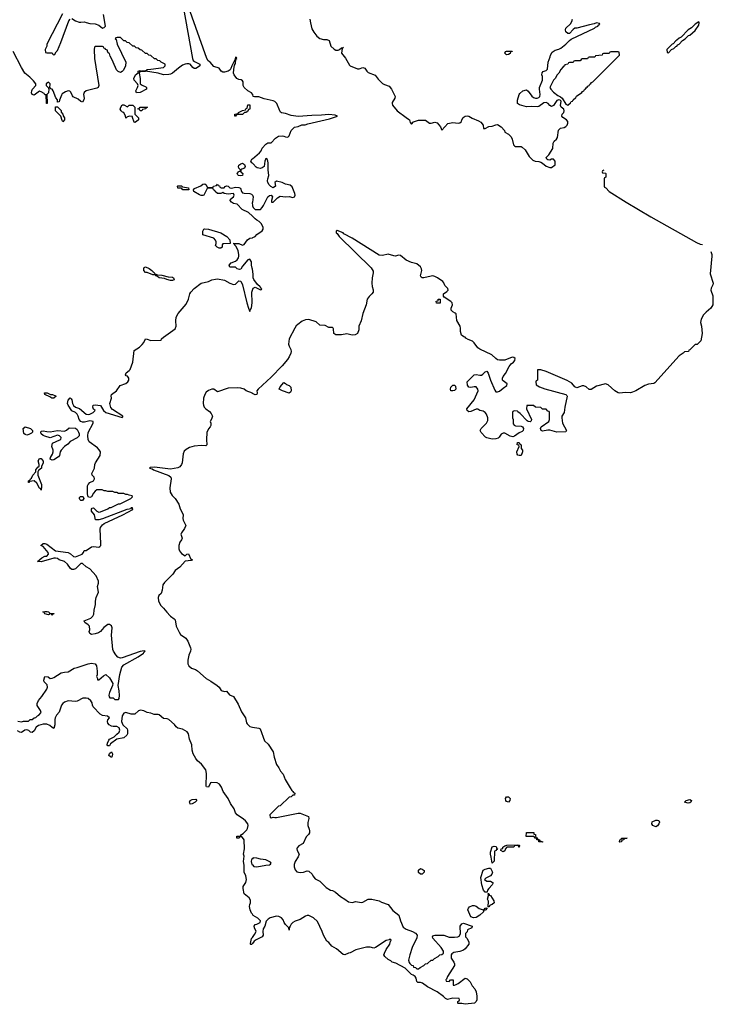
# Model space of a CAD drawing. Header units: inches. Extents: x 2604706 to 2755870, y 449242 to 584050.
# Tile 14 of 59: x 2677410 to 2685130, y 505679 to 516644. Entities that reach past the tile are written whole.
import ezdxf

# ---------------------------------------------------------------- set-up
doc = ezdxf.new("R2010")
doc.units = ezdxf.units.IN
doc.header["$MEASUREMENT"] = 0
for name, color, linetype in [('C6570', 7, 'Continuous'), ('C6571', 7, 'Continuous'), ('C6580', 7, 'Continuous'), ('C6581', 7, 'Continuous')]:
    doc.layers.add(name, color=color, linetype=linetype)

msp = doc.modelspace()

# ---------------------------------------------------------------- linework, layer by layer
at = {"layer": 'C6570', "color": 6}
for points in [[(2677390, 508832), (2677430, 508825), (2677451, 508831), (2677507, 508833), (2677526, 508850), (2677548, 508852), (2677569, 508871), (2677590, 508874), (2677606, 508890), (2677622, 508898), (2677648, 508930), (2677642, 508950), (2677605, 509005), (2677603, 509030), (2677618, 509062), (2677655, 509105), (2677711, 509189), (2677718, 509210), (2677715, 509235), (2677683, 509270), (2677680, 509290), (2677690, 509331), (2677727, 509327), (2677750, 509306), (2677770, 509311), (2677790, 509317), (2677870, 509370), (2677910, 509378), (2677950, 509380), (2678016, 509424), (2678050, 509430), (2678170, 509470), (2678210, 509477), (2678250, 509471), (2678263, 509450), (2678271, 509390), (2678271, 509349), (2678265, 509330), (2678274, 509306), (2678274, 509294), (2678290, 509292), (2678344, 509336), (2678370, 509350), (2678410, 509314), (2678447, 509250), (2678444, 509230), (2678408, 509150), (2678402, 509122), (2678404, 509104), (2678413, 509093), (2678450, 509092), (2678470, 509074), (2678510, 509074), (2678516, 509084), (2678522, 509118), (2678517, 509170), (2678504, 509230), (2678525, 509350), (2678548, 509432), (2678570, 509458), (2678729, 509550), (2678789, 509590), (2678795, 509605), (2678806, 509610), (2678795, 509615), (2678750, 509609), (2678550, 509536), (2678530, 509532), (2678503, 509543), (2678480, 509570), (2678455, 509610), (2678448, 509630), (2678433, 509790), (2678440, 509870), (2678430, 509895), (2678410, 509910), (2678390, 509907), (2678346, 509874), (2678308, 509830), (2678286, 509814), (2678250, 509803), (2678210, 509797), (2678190, 509810), (2678184, 509830), (2678190, 509850), (2678185, 509890), (2678170, 509906), (2678133, 509930), (2678129, 509950), (2678200, 509980), (2678221, 509999), (2678222, 510000)], [(2679089, 510000), (2679130, 509970), (2679139, 509959), (2679152, 509890), (2679183, 509823), (2679199, 509799), (2679258, 509758), (2679282, 509722), (2679311, 509650), (2679313, 509633), (2679310, 509610), (2679294, 509566), (2679280, 509510), (2679283, 509470), (2679293, 509450), (2679322, 509422), (2679366, 509406), (2679390, 509391), (2679487, 509307), (2679539, 509279), (2679607, 509230), (2679631, 509210), (2679653, 509173), (2679690, 509164), (2679710, 509167), (2679746, 509126), (2679790, 509107), (2679842, 509022), (2679877, 508937), (2679924, 508870), (2679934, 508814), (2679941, 508801), (2679972, 508772), (2680000, 508766)], [(2680000, 506682), (2679990, 506695), (2679975, 506730), (2679969, 506770), (2679970, 506790), (2679979, 506810), (2679979, 506839), (2679963, 506863), (2679910, 506910), (2679898, 506970), (2679899, 506990), (2679926, 507034), (2679934, 507070), (2679928, 507108), (2679910, 507150), (2679907, 507170), (2679910, 507230), (2679902, 507270), (2679907, 507330), (2679901, 507350), (2679912, 507410), (2679909, 507510), (2679890, 507538), (2679870, 507546), (2679858, 507542), (2679854, 507530), (2679826, 507530), (2679826, 507550), (2679868, 507552), (2679878, 507570), (2679899, 507581), (2679938, 507622), (2679945, 507635), (2679954, 507670), (2679948, 507688), (2679923, 507723), (2679901, 507741), (2679829, 507789), (2679812, 507810), (2679797, 507857), (2679756, 507916), (2679732, 507972), (2679676, 508050), (2679657, 508097), (2679632, 508132), (2679606, 508146), (2679550, 508150), (2679535, 508145), (2679510, 508097), (2679490, 508102), (2679487, 508107), (2679490, 508250), (2679483, 508290), (2679434, 508354), (2679390, 508390), (2679370, 508416), (2679342, 508470), (2679328, 508510), (2679326, 508570), (2679299, 508630), (2679287, 508690), (2679272, 508712), (2679223, 508743), (2679170, 508754), (2679150, 508770), (2679134, 508794), (2679070, 508850), (2679050, 508858), (2679010, 508863), (2678961, 508901), (2678950, 508906), (2678908, 508908), (2678870, 508921), (2678830, 508927), (2678790, 508948), (2678754, 508954), (2678733, 508947), (2678690, 508910), (2678650, 508910), (2678590, 508927), (2678570, 508920), (2678550, 508890), (2678542, 508830), (2678559, 508790), (2678606, 508746), (2678611, 508731), (2678611, 508690), (2678604, 508676), (2678570, 508645), (2678490, 508630), (2678422, 508578), (2678410, 508558), (2678390, 508558), (2678384, 508570), (2678386, 508586), (2678400, 508620), (2678410, 508630), (2678463, 508657), (2678490, 508687), (2678518, 508710), (2678524, 508730), (2678518, 508758), (2678492, 508772), (2678450, 508772), (2678430, 508776), (2678406, 508790), (2678390, 508810), (2678387, 508830), (2678392, 508848), (2678409, 508870), (2678386, 508886), (2678330, 508895), (2678305, 508910), (2678229, 508990), (2678220, 509010), (2678215, 509035), (2678200, 509060), (2678170, 509083), (2678150, 509090), (2678112, 509088), (2678050, 509054), (2678030, 509050), (2677950, 509060), (2677910, 509045), (2677891, 509030), (2677875, 509010), (2677848, 508932), (2677821, 508899), (2677806, 508870), (2677801, 508850), (2677800, 508790), (2677790, 508750), (2677770, 508761), (2677744, 508784), (2677710, 508797), (2677670, 508799), (2677618, 508782), (2677593, 508767), (2677570, 508726), (2677550, 508706), (2677530, 508710), (2677510, 508728), (2677490, 508736), (2677468, 508732), (2677430, 508704), (2677410, 508710), (2677386, 508726)], [(2680000, 507299), (2679990, 507290), (2679986, 507270), (2679995, 507235), (2680000, 507231)], [(2680000, 506357), (2679990, 506344), (2679984, 506344), (2679978, 506350), (2679978, 506358), (2679990, 506410), (2680000, 506423)]]:
    msp.add_lwpolyline(points, dxfattribs=at)
for points in [[(2678430, 508429), (2678402, 508450), (2678410, 508472), (2678430, 508492), (2678443, 508470), (2678439, 508441)], [(2679309, 507909), (2679302, 507922), (2679299, 507930), (2679309, 507950), (2679330, 507961), (2679370, 507962), (2679382, 507950), (2679362, 507930), (2679330, 507910)]]:
    msp.add_lwpolyline(points, close=True, dxfattribs=at)
at = {"layer": 'C6571', "color": 6}
for points in [[(2679231, 516790), (2679334, 516210), (2679341, 516190), (2679357, 516177), (2679413, 516150), (2679416, 516130), (2679390, 516110), (2679370, 516101), (2679350, 516101), (2679337, 516110), (2679307, 516147), (2679293, 516153), (2679270, 516153), (2679250, 516150), (2679223, 516137), (2679176, 516104), (2679110, 516048), (2679090, 516036), (2679070, 516032), (2679010, 516030), (2678950, 516050), (2678810, 516070), (2678771, 516069), (2678742, 516058), (2678738, 516050), (2678751, 515989), (2678751, 515930), (2678773, 515913), (2678815, 515895), (2678820, 515890), (2678822, 515870), (2678750, 515832), (2678709, 515829), (2678701, 515850), (2678722, 515890), (2678727, 515910), (2678721, 515930), (2678685, 515970), (2678679, 515990), (2678699, 516030), (2678727, 516053), (2678730, 516070), (2678750, 516079), (2678770, 516071), (2678808, 516072), (2678830, 516090), (2678871, 516091), (2679009, 516111), (2679029, 516130), (2679028, 516148), (2678986, 516170), (2678970, 516186), (2678946, 516190), (2678928, 516208), (2678909, 516209), (2678870, 516246), (2678846, 516250), (2678828, 516268), (2678809, 516269), (2678770, 516306), (2678750, 516308), (2678730, 516326), (2678706, 516330), (2678688, 516348), (2678669, 516349), (2678630, 516386), (2678606, 516390), (2678588, 516408), (2678569, 516409), (2678530, 516446), (2678493, 516447), (2678478, 516442), (2678474, 516430), (2678482, 516422), (2678495, 516370), (2678590, 516170), (2678588, 516130), (2678578, 516102), (2678563, 516077), (2678550, 516065), (2678530, 516056), (2678505, 516065), (2678487, 516087), (2678449, 516170), (2678444, 516190), (2678418, 516238), (2678410, 516266), (2678396, 516276), (2678386, 516294), (2678386, 516306), (2678366, 516310), (2678362, 516322), (2678348, 516328), (2678342, 516342), (2678330, 516346), (2678250, 516346), (2678244, 516336), (2678238, 516310), (2678244, 516210), (2678290, 515910), (2678283, 515890), (2678270, 515881), (2678150, 515850), (2678128, 515832), (2678119, 515810), (2678127, 515770), (2678123, 515750), (2678110, 515726), (2678090, 515734), (2678059, 515759), (2678005, 515785), (2677996, 515796), (2677978, 515838), (2677968, 515848), (2677950, 515852), (2677918, 515842), (2677883, 515817), (2677875, 515805), (2677851, 515749), (2677850, 515728), (2677830, 515726), (2677829, 515750), (2677813, 515773), (2677784, 515850), (2677770, 515869), (2677755, 515875), (2677750, 515886), (2677746, 515886), (2677749, 515930), (2677730, 515949), (2677706, 515930), (2677706, 515910), (2677725, 515890), (2677730, 515874), (2677734, 515874), (2677731, 515830), (2677712, 515810), (2677714, 515710), (2677709, 515710), (2677706, 515806), (2677690, 515808), (2677681, 515821), (2677650, 515842), (2677630, 515849), (2677570, 515805), (2677550, 515809), (2677541, 515830), (2677545, 515850), (2677553, 515870), (2677589, 515910), (2677589, 515930), (2677564, 515964), (2677524, 516004), (2677467, 516050), (2677430, 516110), (2677338, 516290)], [(2680000, 515816), (2679990, 515829), (2679950, 515852), (2679908, 515888), (2679898, 515910), (2679898, 515950), (2679890, 515963), (2679874, 515974), (2679850, 515978), (2679828, 515988), (2679797, 516030), (2679790, 516050), (2679792, 516090), (2679802, 516138), (2679810, 516154), (2679816, 516204), (2679826, 516210), (2679822, 516222), (2679810, 516226), (2679805, 516195), (2679770, 516128), (2679760, 516100), (2679753, 516087), (2679730, 516071), (2679690, 516060), (2679670, 516060), (2679652, 516072), (2679630, 516103), (2679570, 516124), (2679530, 516170), (2679507, 516187), (2679493, 516210), (2679290, 516788)], [(2677885, 516710), (2677712, 516370), (2677712, 516348), (2677694, 516310), (2677698, 516278), (2677710, 516274), (2677770, 516274), (2677778, 516258), (2677790, 516254), (2677802, 516258), (2677815, 516285), (2677830, 516302), (2677869, 516390), (2677957, 516630), (2677970, 516651)], [(2677990, 516657), (2678030, 516631), (2678070, 516617), (2678090, 516615), (2678130, 516621), (2678151, 516611), (2678190, 516601), (2678250, 516599), (2678290, 516582), (2678330, 516550), (2678350, 516555), (2678365, 516570), (2678342, 516702)], [(2680000, 515046), (2679994, 515050), (2679982, 515070), (2679993, 515090), (2680000, 515096)], [(2680000, 514455), (2679956, 514496), (2679886, 514530), (2679830, 514589), (2679790, 514597), (2679769, 514610), (2679754, 514630), (2679755, 514645), (2679790, 514671), (2679798, 514690), (2679790, 514709), (2679730, 514701), (2679686, 514710), (2679670, 514718), (2679649, 514709), (2679610, 514708), (2679586, 514730), (2679582, 514742), (2679566, 514750), (2679562, 514762), (2679550, 514766), (2679510, 514766), (2679498, 514762), (2679458, 514690), (2679450, 514685), (2679430, 514685), (2679410, 514693), (2679349, 514730), (2679346, 514750), (2679355, 514765), (2679425, 514795), (2679450, 514812), (2679470, 514814), (2679484, 514804), (2679498, 514778), (2679510, 514774), (2679550, 514774), (2679562, 514778), (2679566, 514790), (2679602, 514798), (2679610, 514812), (2679618, 514798), (2679633, 514793), (2679638, 514778), (2679653, 514773), (2679687, 514773), (2679695, 514785), (2679710, 514794), (2679730, 514791), (2679750, 514771), (2679768, 514768), (2679810, 514780), (2679850, 514775), (2679866, 514766), (2679879, 514730), (2679890, 514717), (2679910, 514712), (2679970, 514710), (2679990, 514702), (2680000, 514690)], [(2680000, 514611), (2679999, 514599), (2680000, 514579)], [(2680000, 513865), (2679998, 513878), (2679989, 513910), (2679989, 513949), (2679970, 513978), (2679950, 513968), (2679890, 513898), (2679873, 513867), (2679858, 513862), (2679830, 513869), (2679810, 513889), (2679749, 513889), (2679742, 513910), (2679763, 513937), (2679810, 513954), (2679829, 513970), (2679844, 513990), (2679849, 514010), (2679850, 514030), (2679840, 514070), (2679818, 514118), (2679806, 514134), (2679806, 514146), (2679786, 514150), (2679850, 514151), (2679890, 514131), (2679910, 514140), (2679946, 514194), (2679970, 514209), (2680000, 514216)], [(2678222, 510000), (2678235, 510025), (2678240, 510070), (2678254, 510130), (2678254, 510170), (2678262, 510210), (2678288, 510270), (2678274, 510330), (2678288, 510370), (2678286, 510390), (2678261, 510450), (2678190, 510529), (2678149, 510550), (2678110, 510589), (2678090, 510589), (2678030, 510530), (2678010, 510520), (2677990, 510521), (2677974, 510534), (2677941, 510581), (2677910, 510610), (2677850, 510630), (2677830, 510644), (2677810, 510649), (2677790, 510649), (2677650, 510605), (2677606, 510610), (2677655, 510650), (2677690, 510671), (2677710, 510671), (2677729, 510690), (2677725, 510710), (2677670, 510778), (2677646, 510790), (2677670, 510810), (2677690, 510811), (2677710, 510803), (2677810, 510730), (2677950, 510710), (2677976, 510696), (2678010, 510667), (2678030, 510661), (2678104, 510690), (2678121, 510710), (2678129, 510731), (2678150, 510733), (2678210, 510773), (2678230, 510776), (2678290, 510770), (2678303, 510777), (2678312, 510790), (2678314, 510810), (2678304, 510970), (2678310, 510990), (2678330, 511018), (2678350, 511035), (2678557, 511130), (2678668, 511190), (2678666, 511206), (2678650, 511208), (2678642, 511198), (2678630, 511193), (2678602, 511190), (2678333, 511087), (2678290, 511074), (2678254, 511074), (2678241, 511130), (2678210, 511170), (2678208, 511192), (2678215, 511205), (2678230, 511207), (2678270, 511171), (2678290, 511161), (2678310, 511165), (2678390, 511198), (2678410, 511211), (2678429, 511211), (2678509, 511251), (2678529, 511251), (2678646, 511310), (2678666, 511330), (2678662, 511342), (2678630, 511348), (2678610, 511358), (2678590, 511358), (2678568, 511368), (2678509, 511369), (2678490, 511378), (2678470, 511378), (2678448, 511388), (2678391, 511389), (2678370, 511398), (2678350, 511398), (2678328, 511408), (2678270, 511409), (2678250, 511395), (2678230, 511370), (2678210, 511330), (2678190, 511324), (2678172, 511332), (2678165, 511365), (2678166, 511454), (2678172, 511468), (2678192, 511488), (2678233, 511507), (2678244, 511530), (2678237, 511550), (2678215, 511570), (2678214, 511590), (2678242, 511650), (2678247, 511690), (2678255, 511710), (2678305, 511790), (2678310, 511830), (2678295, 511855), (2678275, 511875), (2678184, 511944), (2678170, 511970), (2678167, 512010), (2678173, 512047), (2678229, 512150), (2678228, 512168), (2678190, 512176), (2678130, 512160), (2678110, 512161), (2678089, 512170), (2678072, 512192), (2678061, 512230), (2678050, 512250), (2678030, 512270), (2677989, 512289), (2677949, 512350), (2677942, 512370), (2677950, 512405), (2677970, 512431), (2677983, 512423), (2677990, 512412), (2677996, 512370), (2678007, 512347), (2678029, 512329), (2678075, 512315), (2678150, 512251), (2678170, 512247), (2678190, 512251), (2678228, 512270), (2678248, 512290), (2678230, 512308), (2678222, 512330), (2678229, 512351), (2678250, 512356), (2678310, 512347), (2678342, 512290), (2678370, 512270), (2678550, 512214), (2678558, 512222), (2678558, 512230), (2678442, 512302), (2678424, 512324), (2678414, 512370), (2678430, 512430), (2678426, 512454), (2678430, 512470), (2678488, 512512), (2678529, 512571), (2678590, 512591), (2678612, 512610), (2678624, 512630), (2678626, 512650), (2678610, 512674), (2678596, 512676), (2678586, 512690), (2678595, 512710), (2678630, 512737), (2678638, 512750), (2678670, 512830), (2678682, 512958), (2678742, 512998), (2678774, 513026), (2678792, 513050), (2678809, 513091), (2678830, 513087), (2678870, 513070), (2678986, 513074), (2678988, 513090), (2679009, 513110), (2679140, 513200), (2679153, 513230), (2679146, 513290), (2679152, 513330), (2679175, 513370), (2679263, 513477), (2679288, 513530), (2679304, 513590), (2679316, 513610), (2679350, 513650), (2679430, 513708), (2679510, 513728), (2679550, 513746), (2679590, 513756), (2679610, 513757), (2679690, 513743), (2679750, 513708), (2679790, 513696), (2679810, 513700), (2679850, 513735), (2679870, 513731), (2679888, 513690), (2679938, 513490), (2679955, 513430), (2679970, 513394), (2679974, 513410), (2679990, 513434), (2679997, 513490), (2679994, 513610), (2680000, 513630)], [(2680000, 512483), (2679930, 512509), (2679908, 512528), (2679870, 512542), (2679830, 512545), (2679730, 512541), (2679610, 512501), (2679570, 512529), (2679550, 512530), (2679510, 512514), (2679486, 512494), (2679470, 512470), (2679454, 512430), (2679452, 512370), (2679456, 512350), (2679464, 512330), (2679480, 512310), (2679521, 512281), (2679540, 512260), (2679556, 512230), (2679545, 512195), (2679531, 512170), (2679536, 512150), (2679536, 512124), (2679531, 512110), (2679510, 512089), (2679494, 512046), (2679489, 511969), (2679491, 511909), (2679482, 511898), (2679430, 511903), (2679350, 511895), (2679299, 511881), (2679261, 511859), (2679242, 511838), (2679230, 511810), (2679217, 511710), (2679210, 511690), (2679194, 511666), (2679170, 511654), (2679090, 511638), (2678910, 511661), (2678862, 511658), (2678854, 511650), (2678883, 511643), (2678898, 511630), (2679068, 511568), (2679091, 511550), (2679097, 511530), (2679081, 511430), (2679084, 511384), (2679105, 511345), (2679140, 511310), (2679181, 511250), (2679196, 511196), (2679222, 511150), (2679228, 511130), (2679225, 511090), (2679230, 511070), (2679258, 511010), (2679243, 510977), (2679210, 510930), (2679205, 510915), (2679218, 510870), (2679212, 510850), (2679193, 510827), (2679182, 510790), (2679182, 510750), (2679189, 510729), (2679210, 510701), (2679250, 510672), (2679270, 510692), (2679290, 510694), (2679316, 510636), (2679332, 510630), (2679317, 510623), (2679250, 510613), (2679192, 510548), (2679142, 510510), (2679114, 510470), (2679022, 510378), (2679004, 510350), (2678996, 510290), (2678985, 510255), (2678959, 510230), (2678950, 510210), (2678955, 510170), (2678979, 510119), (2679011, 510091), (2679046, 510046), (2679084, 510004), (2679089, 510000)]]:
    msp.add_lwpolyline(points, dxfattribs=at)
for points in [[(2677890, 515508), (2677881, 515521), (2677869, 515569), (2677809, 515630), (2677810, 515672), (2677830, 515674), (2677870, 515631), (2677873, 515613), (2677890, 515591), (2677893, 515573), (2677910, 515551), (2677910, 515529)], [(2678610, 515672), (2678630, 515691), (2678670, 515692), (2678692, 515670), (2678692, 515590), (2678731, 515550), (2678731, 515530), (2678710, 515509), (2678690, 515498), (2678682, 515502), (2678667, 515553), (2678667, 515567), (2678630, 515569), (2678602, 515558), (2678590, 515546), (2678588, 515570), (2678569, 515609), (2678555, 515615), (2678538, 515630), (2678529, 515649), (2678535, 515670), (2678550, 515694), (2678570, 515694)], [(2678750, 515628), (2678742, 515642), (2678726, 515650), (2678742, 515658), (2678750, 515671), (2678832, 515670), (2678818, 515662), (2678814, 515650), (2678778, 515642), (2678770, 515629)], [(2679810, 515569), (2679806, 515570), (2679806, 515590), (2679842, 515598), (2679846, 515610), (2679890, 515632), (2679922, 515638), (2679930, 515654), (2679942, 515658), (2679950, 515694), (2679970, 515694), (2679970, 515646), (2679958, 515642), (2679950, 515626), (2679938, 515622), (2679934, 515610), (2679911, 515609), (2679890, 515589), (2679833, 515587), (2679818, 515582)], [(2679870, 514904), (2679846, 514910), (2679836, 514916), (2679829, 514930), (2679850, 514954), (2679862, 514958), (2679866, 514970), (2679849, 514990), (2679844, 515010), (2679850, 515022), (2679870, 515038), (2679890, 515045), (2679912, 515030), (2679918, 515010), (2679911, 514989), (2679881, 514979), (2679872, 514970), (2679872, 514950), (2679892, 514930), (2679890, 514909)], [(2679290, 514749), (2679226, 514750), (2679210, 514766), (2679170, 514768), (2679166, 514790), (2679170, 514794), (2679210, 514794), (2679222, 514782), (2679290, 514771), (2679294, 514750)], [(2679650, 514098), (2679630, 514099), (2679608, 514110), (2679590, 514128), (2679598, 514150), (2679598, 514170), (2679589, 514189), (2679569, 514209), (2679450, 514249), (2679449, 514289), (2679458, 514310), (2679470, 514315), (2679510, 514310), (2679650, 514270), (2679714, 514230), (2679750, 514194), (2679754, 514150), (2679672, 514148), (2679664, 514136), (2679662, 514110)], [(2679110, 513739), (2679090, 513741), (2679048, 513750), (2679022, 513762), (2678962, 513770), (2678945, 513785), (2678928, 513790), (2678922, 513802), (2678890, 513804), (2678830, 513827), (2678809, 513829), (2678793, 513850), (2678790, 513874), (2678795, 513885), (2678810, 513890), (2678850, 513872), (2678881, 513850), (2678895, 513835), (2678906, 513830), (2678914, 513814), (2678944, 513804), (2678990, 513800), (2679062, 513782), (2679110, 513778), (2679122, 513770), (2679130, 513748)], [(2677790, 512429), (2677766, 512430), (2677745, 512445), (2677690, 512469), (2677686, 512490), (2677714, 512490), (2677751, 512471), (2677774, 512470), (2677810, 512454), (2677814, 512450)], [(2677490, 512018), (2677470, 512023), (2677456, 512036), (2677449, 512090), (2677470, 512111), (2677531, 512090), (2677551, 512070), (2677551, 512049), (2677541, 512039), (2677510, 512026)], [(2677770, 511739), (2677749, 511750), (2677753, 511770), (2677774, 511806), (2677782, 511830), (2677781, 511850), (2677769, 511891), (2677773, 511927), (2677856, 511964), (2677866, 511970), (2677870, 511990), (2677851, 512011), (2677830, 512017), (2677750, 511989), (2677690, 512006), (2677670, 512013), (2677649, 512030), (2677644, 512050), (2677650, 512062), (2677670, 512067), (2677710, 512056), (2677750, 512053), (2677832, 512068), (2677910, 512060), (2677930, 512071), (2677962, 512098), (2678030, 512096), (2678050, 512079), (2678065, 512050), (2678070, 512030), (2678070, 512008), (2678050, 511988), (2677970, 511948), (2677945, 511915), (2677910, 511889), (2677871, 511850), (2677859, 511830), (2677853, 511790), (2677843, 511777), (2677790, 511744)], [(2677650, 511406), (2677642, 511422), (2677630, 511426), (2677602, 511482), (2677570, 511509), (2677518, 511502), (2677512, 511490), (2677509, 511490), (2677509, 511510), (2677524, 511516), (2677529, 511530), (2677541, 511539), (2677555, 511570), (2677588, 511610), (2677590, 511632), (2677610, 511662), (2677627, 511673), (2677628, 511690), (2677615, 511730), (2677630, 511758), (2677650, 511758), (2677671, 511729), (2677670, 511706), (2677652, 511670), (2677651, 511650), (2677618, 511622), (2677611, 511609), (2677611, 511570), (2677651, 511469), (2677654, 511446)], [(2678089, 511289), (2678080, 511300), (2678075, 511310), (2678076, 511324), (2678085, 511335), (2678110, 511335), (2678118, 511330), (2678125, 511310), (2678110, 511289)], [(2677770, 510009), (2677762, 510022), (2677750, 510026), (2677730, 510018), (2677691, 510029), (2677682, 510042), (2677668, 510050), (2677690, 510055), (2677714, 510054), (2677732, 510050), (2677750, 510032), (2677791, 510031), (2677790, 510026), (2677778, 510022)]]:
    msp.add_lwpolyline(points, close=True, dxfattribs=at)
at = {"layer": 'C6580', "color": 6}
for points in [[(2680000, 508766), (2680070, 508753), (2680085, 508745), (2680134, 508614), (2680175, 508575), (2680230, 508490), (2680243, 508430), (2680269, 508349), (2680294, 508314), (2680314, 508274), (2680343, 508243), (2680364, 508184), (2680419, 508090), (2680439, 508059), (2680451, 508050), (2680456, 508036), (2680471, 508030), (2680470, 508008), (2680450, 508008), (2680430, 507988), (2680410, 507986), (2680310, 507888), (2680290, 507886), (2680252, 507848), (2680194, 507790), (2680198, 507758), (2680210, 507754), (2680230, 507762), (2680250, 507758), (2680270, 507761), (2680510, 507807), (2680530, 507807), (2680625, 507770), (2680627, 507750), (2680617, 507703), (2680616, 507670), (2680633, 507630), (2680637, 507610), (2680635, 507590), (2680624, 507570), (2680597, 507543), (2680564, 507470), (2680516, 507444), (2680498, 507422), (2680495, 507410), (2680499, 507390), (2680519, 507350), (2680510, 507321), (2680475, 507270), (2680465, 507235), (2680464, 507210), (2680476, 507177), (2680496, 507156), (2680530, 507146), (2680570, 507150), (2680610, 507167), (2680630, 507163), (2680666, 507130), (2680671, 507110), (2680698, 507078), (2680750, 507050), (2680820, 506980), (2680870, 506951), (2680890, 506945), (2680926, 506926), (2680979, 506879), (2681030, 506850), (2681070, 506819), (2681110, 506814), (2681150, 506823), (2681210, 506812), (2681230, 506817), (2681290, 506848), (2681330, 506851), (2681410, 506830), (2681436, 506816), (2681511, 506790), (2681565, 506725), (2681630, 506670), (2681648, 506608), (2681679, 506539), (2681710, 506515), (2681781, 506490), (2681814, 506470), (2681835, 506450), (2681830, 506419), (2681780, 506310), (2681751, 506230), (2681738, 506170), (2681744, 506144), (2681752, 506132), (2681770, 506114), (2681790, 506112), (2681794, 506094), (2681814, 506090), (2681830, 506074), (2681850, 506074), (2681866, 506090), (2681908, 506112), (2681926, 506130), (2681950, 506134), (2681989, 506171), (2682008, 506172), (2682026, 506190), (2682068, 506212), (2682086, 506230), (2682107, 506233), (2682126, 506250), (2682128, 506270), (2682101, 506310), (2682010, 506415), (2682004, 506430), (2682016, 506444), (2682030, 506450), (2682110, 506450), (2682130, 506448), (2682190, 506428), (2682250, 506426), (2682288, 506432), (2682301, 506439), (2682316, 506464), (2682312, 506550), (2682330, 506575), (2682350, 506582), (2682445, 506550), (2682442, 506530), (2682394, 506510), (2682390, 506486), (2682373, 506467), (2682372, 506430), (2682390, 506412), (2682410, 506371), (2682410, 506350), (2682370, 506297), (2682350, 506282), (2682310, 506267), (2682243, 506257), (2682219, 506241), (2682212, 506230), (2682214, 506194), (2682244, 506150), (2682250, 506130), (2682250, 506110), (2682171, 505990), (2682162, 505958), (2682154, 505950), (2682158, 505938), (2682190, 505934), (2682206, 505950), (2682233, 505953), (2682234, 505894), (2682250, 505892), (2682270, 505898), (2682290, 505911), (2682370, 505970), (2682390, 505963), (2682425, 505930), (2682446, 505886), (2682476, 505850), (2682490, 505818), (2682498, 505770), (2682498, 505730), (2682490, 505710), (2682471, 505690), (2682370, 505679), (2682330, 505688), (2682290, 505688), (2682286, 505690), (2682286, 505710), (2682302, 505718), (2682306, 505730), (2682302, 505742), (2682230, 505748), (2682170, 505734), (2682150, 505745), (2682127, 505767), (2682058, 505818), (2681950, 505875), (2681895, 505915), (2681870, 505922), (2681850, 505920), (2681843, 505923), (2681832, 505932), (2681824, 505970), (2681810, 505990), (2681790, 506005), (2681770, 506010), (2681700, 506080), (2681597, 506137), (2681556, 506150), (2681542, 506162), (2681510, 506178), (2681473, 506210), (2681463, 506230), (2681469, 506250), (2681489, 506291), (2681529, 506350), (2681538, 506382), (2681546, 506390), (2681542, 506402), (2681530, 506406), (2681522, 506398), (2681490, 506389), (2681370, 506310), (2681350, 506305), (2681310, 506314), (2681270, 506314), (2681150, 506285), (2681090, 506253), (2681070, 506249), (2681030, 506229), (2681010, 506234), (2680937, 506297), (2680886, 506326), (2680850, 506367), (2680830, 506381), (2680792, 506450), (2680778, 506490), (2680723, 506603), (2680681, 506641), (2680630, 506668), (2680610, 506668), (2680590, 506662), (2680530, 506625), (2680475, 506605), (2680450, 506590), (2680431, 506570), (2680419, 506550), (2680411, 506530), (2680410, 506506), (2680406, 506530), (2680368, 506568), (2680352, 506590), (2680341, 506621), (2680323, 506643), (2680296, 506656), (2680270, 506660), (2680197, 506643), (2680174, 506626), (2680155, 506605), (2680139, 506550), (2680121, 506519), (2680116, 506490), (2680119, 506450), (2680110, 506430), (2680042, 506398), (2680019, 506381), (2680000, 506357)], [(2680000, 507231), (2680015, 507215), (2680050, 507211), (2680150, 507227), (2680190, 507231), (2680202, 507238), (2680209, 507250), (2680202, 507262), (2680150, 507289), (2680090, 507296), (2680048, 507308), (2680010, 507309), (2680000, 507299)], [(2680000, 506423), (2680025, 506455), (2680043, 506490), (2680024, 506530), (2680019, 506550), (2680030, 506566), (2680049, 506571), (2680086, 506590), (2680089, 506610), (2680059, 506639), (2680010, 506669), (2680000, 506682)]]:
    msp.add_lwpolyline(points, dxfattribs=at)
for points in [[(2682850, 507929), (2682830, 507938), (2682822, 507950), (2682819, 507970), (2682830, 507991), (2682851, 507991), (2682871, 507970), (2682865, 507950)], [(2684850, 507918), (2684809, 507930), (2684829, 507950), (2684870, 507959), (2684887, 507950), (2684879, 507930), (2684870, 507924)], [(2684490, 507657), (2684459, 507670), (2684445, 507690), (2684449, 507711), (2684489, 507731), (2684511, 507731), (2684526, 507726), (2684530, 507708), (2684525, 507690), (2684510, 507666)], [(2683230, 507486), (2683190, 507489), (2683187, 507507), (2683168, 507510), (2683166, 507526), (2683146, 507530), (2683142, 507542), (2683128, 507548), (2683049, 507549), (2683050, 507594), (2683131, 507591), (2683134, 507574), (2683151, 507570), (2683152, 507552), (2683158, 507538), (2683170, 507534), (2683178, 507518), (2683194, 507510), (2683198, 507498), (2683234, 507490)], [(2682971, 507429), (2682966, 507430), (2682962, 507442), (2682930, 507446), (2682918, 507442), (2682910, 507429), (2682832, 507428), (2682812, 507408), (2682810, 507389), (2682790, 507378), (2682766, 507390), (2682768, 507410), (2682786, 507414), (2682788, 507430), (2682810, 507445), (2682831, 507451), (2682950, 507454), (2682970, 507452), (2682972, 507448)], [(2684090, 507486), (2684088, 507490), (2684089, 507510), (2684106, 507514), (2684108, 507530), (2684171, 507531), (2684138, 507522), (2684134, 507510), (2684113, 507507), (2684110, 507488)], [(2682670, 507249), (2682659, 507319), (2682649, 507350), (2682650, 507374), (2682670, 507431), (2682690, 507441), (2682710, 507438), (2682718, 507430), (2682718, 507418), (2682732, 507408), (2682718, 507402), (2682714, 507390), (2682694, 507386), (2682693, 507273)], [(2681870, 507128), (2681850, 507146), (2681850, 507172), (2681870, 507191), (2681890, 507185), (2681911, 507170), (2681911, 507150), (2681890, 507129)], [(2682610, 506926), (2682590, 506929), (2682574, 506950), (2682553, 507010), (2682541, 507090), (2682570, 507171), (2682590, 507185), (2682630, 507196), (2682650, 507196), (2682671, 507150), (2682666, 507130), (2682650, 507109), (2682597, 507083), (2682582, 507070), (2682610, 507051), (2682652, 507050), (2682670, 507041), (2682679, 507030), (2682670, 507009), (2682631, 506969), (2682618, 506950), (2682614, 506926)], [(2682626, 506766), (2682629, 506829), (2682618, 506850), (2682628, 506890), (2682626, 506914), (2682630, 506914), (2682634, 506906), (2682634, 506894), (2682650, 506892), (2682670, 506862), (2682686, 506830), (2682691, 506810), (2682670, 506790), (2682655, 506785), (2682650, 506778), (2682642, 506778), (2682630, 506766)], [(2682569, 506731), (2682582, 506738), (2682590, 506751), (2682614, 506754), (2682602, 506738), (2682602, 506730), (2682582, 506722), (2682574, 506726), (2682571, 506710), (2682531, 506670), (2682490, 506646), (2682463, 506643), (2682433, 506653), (2682399, 506730), (2682404, 506750), (2682416, 506764), (2682450, 506780), (2682470, 506780), (2682490, 506773), (2682526, 506746)]]:
    msp.add_lwpolyline(points, close=True, dxfattribs=at)
at = {"layer": 'C6581', "color": 6}
for points in [[(2680641, 516650), (2680647, 516610), (2680663, 516543), (2680683, 516503), (2680719, 516459), (2680750, 516435), (2680790, 516423), (2680830, 516422), (2680853, 516413), (2680873, 516350), (2680910, 516315), (2680930, 516306), (2680956, 516304), (2680969, 516311), (2680990, 516331), (2681013, 516333), (2680998, 516322), (2680991, 516270), (2681036, 516216), (2681079, 516139), (2681090, 516130), (2681170, 516098), (2681190, 516098), (2681230, 516111), (2681250, 516104), (2681273, 516070), (2681290, 516056), (2681365, 516025), (2681401, 515981), (2681450, 515932), (2681470, 515921), (2681523, 515903), (2681550, 515870), (2681588, 515790), (2681586, 515770), (2681557, 515723), (2681555, 515710), (2681560, 515690), (2681610, 515630), (2681710, 515553), (2681737, 515537), (2681747, 515527), (2681757, 515497), (2681770, 515482), (2681795, 515505), (2681850, 515526), (2681926, 515526), (2681970, 515493), (2681990, 515490), (2682030, 515503), (2682055, 515495), (2682095, 515450), (2682110, 515412), (2682174, 515486), (2682230, 515498), (2682290, 515490), (2682310, 515495), (2682329, 515510), (2682330, 515530), (2682347, 515553), (2682370, 515570), (2682390, 515573), (2682410, 515568), (2682446, 515546), (2682517, 515517), (2682542, 515502), (2682568, 515470), (2682573, 515433), (2682590, 515431), (2682630, 515455), (2682670, 515459), (2682710, 515473), (2682730, 515475), (2682770, 515450), (2682807, 515410), (2682811, 515390), (2682850, 515368), (2682880, 515340), (2682892, 515312), (2682908, 515250), (2682918, 515238), (2682930, 515230), (2682990, 515230), (2683003, 515223), (2683035, 515195), (2683081, 515121), (2683120, 515080), (2683149, 515069), (2683190, 515065), (2683210, 515058), (2683230, 515047), (2683270, 515013), (2683310, 514996), (2683330, 514998), (2683372, 515028), (2683370, 515070), (2683350, 515089), (2683330, 515090), (2683310, 515081), (2683290, 515084), (2683277, 515090), (2683270, 515110), (2683301, 515139), (2683346, 515210), (2683348, 515270), (2683358, 515290), (2683386, 515314), (2683396, 515330), (2683408, 515412), (2683430, 515435), (2683470, 515444), (2683490, 515454), (2683504, 515470), (2683510, 515490), (2683510, 515510), (2683496, 515530), (2683455, 515555), (2683444, 515570), (2683449, 515590), (2683467, 515610), (2683470, 515630), (2683467, 515647), (2683437, 515670), (2683430, 515689), (2683436, 515736), (2683427, 515747), (2683410, 515750), (2683390, 515745), (2683353, 515687), (2683330, 515678), (2683310, 515689), (2683291, 515711), (2683270, 515723), (2683243, 515717), (2683190, 515678), (2683170, 515674), (2683110, 515678), (2683050, 515672), (2682974, 515694), (2682962, 515702), (2682952, 515712), (2682952, 515748), (2682969, 515810), (2682978, 515822), (2683010, 515850), (2683050, 515863), (2683069, 515849), (2683110, 515791), (2683130, 515778), (2683150, 515771), (2683170, 515771), (2683190, 515778), (2683199, 515790), (2683204, 515810), (2683195, 515870), (2683196, 515890), (2683230, 515970), (2683230, 516010), (2683223, 516030), (2683227, 516053), (2683235, 516065), (2683270, 516078), (2683286, 516094), (2683294, 516170), (2683316, 516230), (2683318, 516250), (2683337, 516283), (2683370, 516306), (2683410, 516314), (2683434, 516326), (2683490, 516370), (2683528, 516412), (2683550, 516428), (2683808, 516550), (2683818, 516562), (2683846, 516570), (2683855, 516585), (2683866, 516590), (2683862, 516602), (2683830, 516608), (2683804, 516596), (2683752, 516588), (2683610, 516549), (2683590, 516549), (2683570, 516535), (2683530, 516490), (2683510, 516490), (2683490, 516510), (2683487, 516530), (2683490, 516550), (2683542, 516598), (2683557, 516623), (2683565, 516650)], [(2680000, 515096), (2680080, 515160), (2680098, 515182), (2680108, 515212), (2680150, 515259), (2680170, 515271), (2680210, 515273), (2680256, 515324), (2680290, 515346), (2680330, 515350), (2680350, 515348), (2680370, 515338), (2680390, 515336), (2680399, 515341), (2680410, 515350), (2680430, 515410), (2680470, 515447), (2680510, 515455), (2680550, 515471), (2680586, 515474), (2680616, 515484), (2680859, 515541), (2680946, 515570), (2680920, 515580), (2680850, 515589), (2680770, 515580), (2680663, 515577), (2680510, 515564), (2680430, 515578), (2680370, 515598), (2680325, 515605), (2680314, 515614), (2680307, 515627), (2680272, 515710), (2680250, 515732), (2680230, 515741), (2680130, 515764), (2680070, 515783), (2680023, 515783), (2680009, 515789), (2680005, 515810), (2680000, 515816)], [(2680000, 514579), (2680001, 514570), (2680010, 514551), (2680031, 514531), (2680090, 514531), (2680110, 514551), (2680125, 514575), (2680170, 514670), (2680190, 514687), (2680210, 514690), (2680225, 514670), (2680212, 514632), (2680213, 514613), (2680230, 514611), (2680279, 514661), (2680310, 514679), (2680370, 514670), (2680410, 514676), (2680450, 514663), (2680469, 514670), (2680476, 514690), (2680473, 514710), (2680443, 514783), (2680421, 514801), (2680370, 514811), (2680330, 514830), (2680270, 514845), (2680251, 514830), (2680256, 514790), (2680230, 514772), (2680205, 514785), (2680186, 514806), (2680170, 514830), (2680168, 514848), (2680170, 514870), (2680184, 514910), (2680175, 514970), (2680175, 515050), (2680168, 515088), (2680150, 515098), (2680139, 515070), (2680131, 515010), (2680110, 514995), (2680090, 514988), (2680054, 514994), (2680043, 515003), (2680010, 515039), (2680000, 515046)], [(2683913, 514967), (2683898, 514962), (2683894, 514950), (2683898, 514938), (2683930, 514934), (2683934, 514930), (2683934, 514890), (2683918, 514882), (2683914, 514870), (2683914, 514790), (2683918, 514778), (2683933, 514773), (2683972, 514730), (2684161, 514610), (2684434, 514450), (2684942, 514162), (2684985, 514145), (2685010, 514140)], [(2680000, 514690), (2680000, 514690), (2680007, 514670), (2680000, 514611)], [(2680000, 514216), (2680003, 514217), (2680030, 514230), (2680050, 514250), (2680108, 514292), (2680118, 514310), (2680118, 514330), (2680103, 514370), (2680077, 514397), (2680050, 514410), (2680030, 514426), (2680000, 514455)], [(2685102, 514062), (2685114, 514030), (2685115, 514010), (2685094, 513814), (2685130, 513710), (2685125, 513690), (2685106, 513654), (2685103, 513630), (2685124, 513570), (2685124, 513470), (2685103, 513430), (2685050, 513388), (2685022, 513358), (2684995, 513310), (2684988, 513270), (2684998, 513230), (2685007, 513150), (2684990, 513066), (2684950, 513028), (2684930, 513026), (2684870, 512966), (2684858, 512962), (2684854, 512950), (2684810, 512946), (2684794, 512930), (2684750, 512902), (2684480, 512600), (2684470, 512593), (2684410, 512584), (2684369, 512571), (2684270, 512510), (2684230, 512494), (2684210, 512490), (2684150, 512493), (2684090, 512485), (2684070, 512487), (2684036, 512510), (2683959, 512579), (2683930, 512587), (2683830, 512564), (2683770, 512526), (2683750, 512524), (2683716, 512556), (2683690, 512568), (2683670, 512568), (2683610, 512545), (2683590, 512557), (2683556, 512596), (2683504, 512624), (2683270, 512725), (2683210, 512744), (2683174, 512746), (2683174, 512630), (2683158, 512622), (2683154, 512610), (2683158, 512578), (2683197, 512557), (2683254, 512534), (2683490, 512470), (2683499, 512459), (2683503, 512450), (2683477, 512330), (2683470, 512270), (2683446, 512230), (2683444, 512210), (2683452, 512150), (2683497, 512070), (2683490, 512054), (2683390, 512050), (2683310, 512073), (2683290, 512074), (2683230, 512062), (2683214, 512070), (2683207, 512090), (2683213, 512110), (2683299, 512170), (2683309, 512190), (2683306, 512270), (2683302, 512282), (2683290, 512286), (2683270, 512306), (2683230, 512308), (2683210, 512326), (2683150, 512328), (2683130, 512346), (2683070, 512348), (2683054, 512346), (2683051, 512310), (2683105, 512190), (2683103, 512177), (2683093, 512167), (2683070, 512170), (2683058, 512178), (2682980, 512260), (2682956, 512276), (2682950, 512286), (2682913, 512287), (2682898, 512282), (2682894, 512270), (2682894, 512210), (2682902, 512190), (2682904, 512144), (2682912, 512130), (2682930, 512121), (2682990, 512117), (2683008, 512108), (2683016, 512090), (2683015, 512070), (2683004, 512056), (2682970, 512044), (2682916, 512004), (2682900, 512000), (2682870, 512006), (2682810, 512038), (2682790, 512041), (2682770, 512029), (2682747, 511993), (2682735, 511985), (2682710, 511975), (2682670, 511971), (2682610, 511986), (2682594, 511994), (2682546, 512046), (2682535, 512070), (2682548, 512092), (2682605, 512150), (2682621, 512179), (2682621, 512210), (2682605, 512250), (2682590, 512270), (2682570, 512284), (2682531, 512291), (2682510, 512305), (2682490, 512307), (2682430, 512281), (2682410, 512278), (2682389, 512290), (2682386, 512310), (2682470, 512410), (2682513, 512510), (2682511, 512531), (2682490, 512554), (2682470, 512557), (2682430, 512547), (2682410, 512550), (2682394, 512574), (2682389, 512610), (2682470, 512690), (2682490, 512692), (2682530, 512684), (2682550, 512685), (2682565, 512695), (2682590, 512724), (2682610, 512731), (2682626, 512706), (2682650, 512630), (2682697, 512517), (2682710, 512501), (2682730, 512498), (2682750, 512506), (2682790, 512542), (2682832, 512570), (2682835, 512590), (2682790, 512621), (2682784, 512630), (2682784, 512650), (2682793, 512670), (2682818, 512702), (2682857, 512783), (2682879, 512810), (2682905, 512830), (2682922, 512850), (2682924, 512870), (2682910, 512882), (2682890, 512885), (2682810, 512853), (2682751, 512851), (2682730, 512857), (2682710, 512870), (2682666, 512910), (2682533, 512973), (2682511, 512991), (2682470, 513045), (2682450, 513063), (2682401, 513081), (2682377, 513097), (2682370, 513109), (2682353, 513113), (2682329, 513129), (2682316, 513170), (2682316, 513210), (2682312, 513230), (2682275, 513295), (2682267, 513367), (2682257, 513377), (2682230, 513390), (2682212, 513410), (2682212, 513430), (2682228, 513470), (2682224, 513490), (2682210, 513506), (2682135, 513555), (2682126, 513566), (2682129, 513590), (2682165, 513615), (2682178, 513630), (2682175, 513650), (2682142, 513682), (2682130, 513715), (2682119, 513730), (2682059, 513770), (2682030, 513785), (2682010, 513790), (2681989, 513789), (2681909, 513769), (2681888, 513770), (2681877, 513777), (2681873, 513790), (2681887, 513850), (2681882, 513870), (2681870, 513890), (2681830, 513926), (2681770, 513939), (2681710, 513964), (2681650, 514017), (2681630, 514021), (2681590, 514011), (2681573, 514013), (2681510, 514033), (2681450, 514018), (2681410, 514021), (2681110, 514209), (2681019, 514259), (2681010, 514269), (2680944, 514296), (2680934, 514290), (2680934, 514270), (2680944, 514264), (2680965, 514230), (2681321, 513881), (2681345, 513845), (2681346, 513826), (2681333, 513770), (2681328, 513710), (2681332, 513672), (2681344, 513636), (2681344, 513610), (2681331, 513590), (2681299, 513561), (2681278, 513530), (2681265, 513470), (2681230, 513370), (2681210, 513289), (2681183, 513230), (2681186, 513190), (2681171, 513150), (2681144, 513136), (2681110, 513130), (2681050, 513146), (2680990, 513135), (2680930, 513136), (2680906, 513150), (2680901, 513201), (2680899, 513210), (2680890, 513217), (2680850, 513215), (2680810, 513238), (2680750, 513241), (2680710, 513280), (2680630, 513305), (2680590, 513301), (2680555, 513285), (2680504, 513250), (2680487, 513233), (2680471, 513210), (2680410, 513090), (2680403, 513030), (2680408, 513008), (2680427, 512970), (2680430, 512950), (2680428, 512930), (2680410, 512890), (2680390, 512859), (2680330, 512790), (2680210, 512664), (2680065, 512530), (2680051, 512510), (2680054, 512490), (2680050, 512469), (2680030, 512465), (2680002, 512482), (2680000, 512483)], [(2680000, 513630), (2680007, 513653), (2680030, 513666), (2680090, 513634), (2680102, 513638), (2680106, 513650), (2680095, 513655), (2680086, 513670), (2680055, 513695), (2680015, 513750), (2680009, 513770), (2680009, 513809), (2680000, 513865)]]:
    msp.add_lwpolyline(points, dxfattribs=at)
for points in [[(2684970, 516618), (2684930, 516594), (2684887, 516553), (2684852, 516530), (2684771, 516449), (2684750, 516438), (2684726, 516414), (2684714, 516410), (2684685, 516375), (2684674, 516370), (2684614, 516310), (2684618, 516278), (2684630, 516274), (2684667, 516313), (2684690, 516322), (2684714, 516346), (2684726, 516350), (2684735, 516365), (2684750, 516372), (2684789, 516411), (2684818, 516430), (2684854, 516466), (2684870, 516472), (2684930, 516522), (2684970, 516582), (2684973, 516610)], [(2682830, 516254), (2682809, 516270), (2682818, 516290), (2682830, 516295), (2682890, 516294), (2682890, 516288), (2682874, 516286), (2682870, 516269), (2682850, 516255)], [(2684070, 516286), (2683990, 516286), (2683978, 516282), (2683972, 516268), (2683910, 516266), (2683898, 516262), (2683892, 516248), (2683818, 516242), (2683810, 516228), (2683750, 516226), (2683738, 516222), (2683732, 516208), (2683670, 516206), (2683658, 516202), (2683654, 516190), (2683647, 516187), (2683590, 516186), (2683578, 516182), (2683572, 516168), (2683530, 516166), (2683518, 516162), (2683512, 516148), (2683478, 516142), (2683474, 516130), (2683460, 516120), (2683432, 516088), (2683412, 516050), (2683392, 516030), (2683372, 515990), (2683352, 515970), (2683312, 515890), (2683321, 515870), (2683350, 515837), (2683399, 515799), (2683430, 515786), (2683450, 515771), (2683490, 515702), (2683510, 515692), (2683542, 515718), (2683549, 515731), (2683562, 515738), (2683569, 515751), (2683602, 515778), (2683609, 515791), (2683668, 515832), (2683675, 515845), (2683688, 515852), (2683695, 515865), (2683708, 515872), (2683715, 515885), (2683728, 515892), (2683735, 515905), (2683748, 515912), (2683755, 515925), (2683768, 515932), (2683775, 515945), (2683788, 515952), (2684086, 516250), (2684082, 516282)], [(2682050, 513488), (2682046, 513510), (2682066, 513514), (2682068, 513530), (2682091, 513531), (2682090, 513488)], [(2680410, 512485), (2680334, 512510), (2680299, 512530), (2680310, 512555), (2680350, 512602), (2680370, 512594), (2680381, 512581), (2680411, 512570), (2680428, 512550), (2680431, 512510), (2680423, 512497)], [(2682230, 512509), (2682209, 512510), (2682204, 512530), (2682209, 512550), (2682230, 512574), (2682250, 512574), (2682262, 512562), (2682265, 512530), (2682250, 512515)], [(2682970, 511789), (2682955, 511795), (2682947, 511807), (2682942, 511830), (2682968, 511890), (2682966, 511906), (2682949, 511910), (2682950, 511934), (2682970, 511934), (2682978, 511918), (2682992, 511910), (2682992, 511870), (2683006, 511850), (2683007, 511830), (2682990, 511789)]]:
    msp.add_lwpolyline(points, close=True, dxfattribs=at)

doc.saveas('drawing.dxf')
